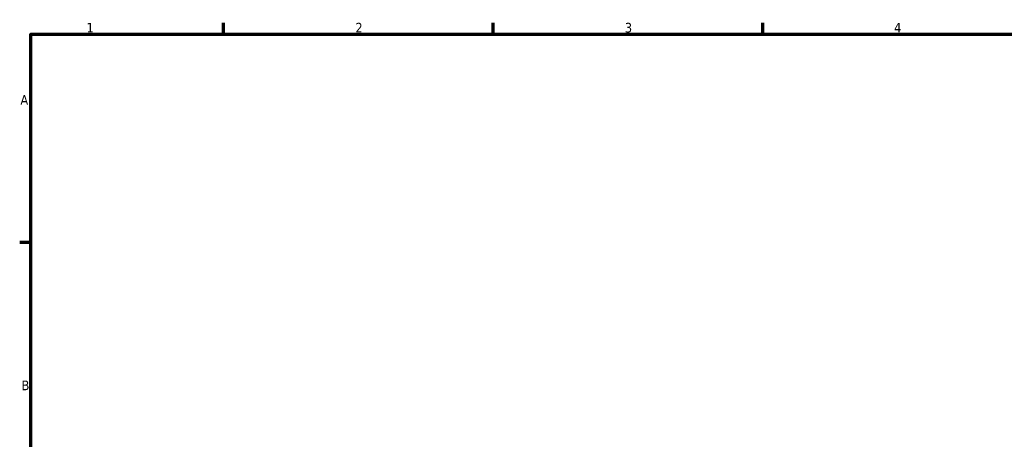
# Model space of a CAD drawing. Header units: millimetres. Extents: x 0 to 898, y 0 to 937.
# Tile 5 of 8: x 17 to 273, y 469 to 578. Entities that reach past the tile are written whole.
import ezdxf

# ---------------------------------------------------------------- set-up
doc = ezdxf.new("R2010")
doc.units = ezdxf.units.MM
doc.layers.add('Border (ISO)', color=7, linetype='Continuous', lineweight=70)
doc.styles.add('Note Text (ISO)', font='tahoma.ttf')

# ---------------------------------------------------------------- blocks, each defined once
blk = doc.blocks.new('Borders Default Border')
at = {"layer": 'Border (ISO)'}
for p, q in [((70.08, 574), (70.08, 576.9)), ((140.17, 574), (140.17, 576.9)), ((210.25, 574), (210.25, 576.9)), ((20, 519.75), (17.1, 519.75))]:
    blk.add_line(p, q, dxfattribs=at)
at = {"layer": 'Border (ISO)', "flags": 128}
blk.add_lwpolyline([(20, 20), (20, 574), (821, 574), (821, 20), (20, 20)], dxfattribs=at)
at = {"layer": 'Border (ISO)', "color": 232, "true_color": 0xca0064, "char_height": 2.5, "attachment_point": 7, "style": 'Note Text (ISO)'}
for s, insert in [('1', (34.48, 574.4)), ('2', (104.37, 574.4)), ('3', (174.43, 574.35)), ('4', (244.42, 574.4)), ('A', (17.29, 555.62)), ('B', (17.59, 481.37))]:
    blk.add_mtext(s, dxfattribs=dict(at, insert=insert))

msp = doc.modelspace()

# ---------------------------------------------------------------- block references
msp.add_blockref('Borders Default Border', (0, 0))

doc.saveas('drawing.dxf')
